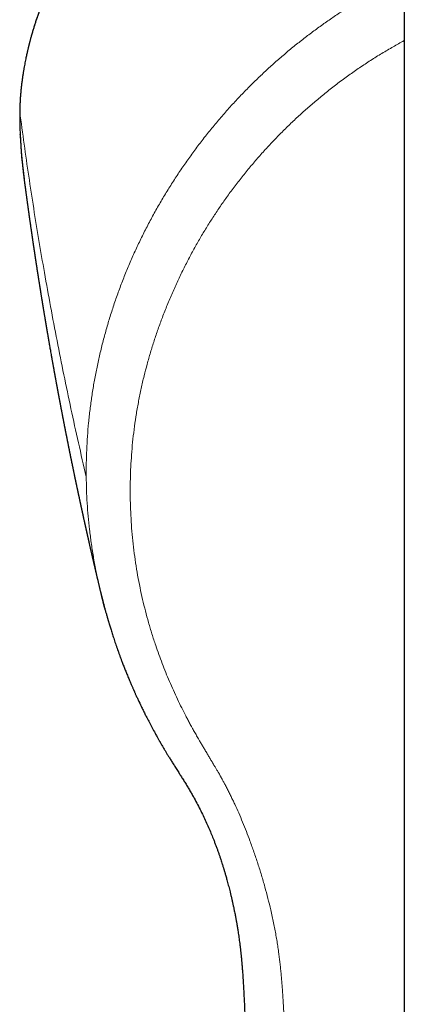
# Model space of a CAD drawing. Header units: millimetres. Extents: x 8 to 763, y 12 to 745.
# Tile 6 of 45: x 371 to 385, y 293 to 330. Entities that reach past the tile are written whole.
import ezdxf

# ---------------------------------------------------------------- set-up
doc = ezdxf.new("R2010")
doc.units = ezdxf.units.MM

msp = doc.modelspace()

# ---------------------------------------------------------------- linework, layer by layer
at = {"color": 7, "linetype": 'Continuous', "lineweight": 30}
for p, q in [((385, 338.461), (385, 198.461)), ((370.557, 325.737), (370.556, 325.751))]:
    msp.add_line(p, q, dxfattribs=at)
at = {"color": 8, "linetype": 'Continuous', "lineweight": 0}
msp.add_line((370.543, 326.591), (370.543, 326.613), dxfattribs=at)
at = {"color": 8, "linetype": 'Continuous', "lineweight": 0, "flags": 128}
msp.add_lwpolyline([(370.581, 327.339), (370.58, 327.332), (370.58, 327.298)], dxfattribs=at)
at = {"color": 7, "linetype": 'Continuous', "lineweight": 30}
msp.add_arc((390.229, 326.641), 19.693, 182.632, 187.5045, dxfattribs=at)
at = {"color": 8, "linetype": 'Continuous', "lineweight": 0}
for points, knots in [([(370.58, 327.298), (370.597, 327.46), (370.632, 327.784), (370.711, 328.27), (370.808, 328.755), (370.926, 329.239), (371.065, 329.72), (371.223, 330.199), (371.396, 330.662), (371.582, 331.109), (371.78, 331.539), (371.993, 331.966), (372.222, 332.389), (372.468, 332.807), (372.726, 333.215), (372.995, 333.612), (373.274, 333.999), (373.568, 334.382), (373.877, 334.761), (374.2, 335.136), (374.537, 335.505), (374.888, 335.869), (375.258, 336.234), (375.649, 336.598), (376.06, 336.961), (376.486, 337.317), (376.926, 337.666), (377.38, 338.007), (377.841, 338.335), (378.308, 338.65), (378.781, 338.953), (379.267, 339.249), (379.765, 339.536), (380.275, 339.815), (380.797, 340.085), (381.33, 340.346), (381.856, 340.589), (382.373, 340.816), (382.88, 341.026), (383.394, 341.228), (383.916, 341.421), (384.446, 341.606), (384.808, 341.727), (384.995, 341.784), (385, 341.786)], [0, 0, 0, 0, 0.0272124, 0.0544587, 0.0817313, 0.1090224, 0.1363241, 0.1636281, 0.1909263, 0.2159378, 0.2409314, 0.2659011, 0.2908409, 0.3157453, 0.3406088, 0.364335, 0.3880861, 0.4118576, 0.4356452, 0.4594448, 0.4832523, 0.5070637, 0.5308754, 0.5558173, 0.5807522, 0.6056766, 0.6305878, 0.6554835, 0.6803619, 0.704116, 0.7278972, 0.7517006, 0.7755216, 0.799356, 0.8231999, 0.8470497, 0.8709023, 0.8923214, 0.9137391, 0.9351544, 0.9565666, 0.9779756, 0.9993816, 1, 1, 1, 1]), ([(373.042, 312.882), (373.042, 313.05), (373.041, 313.388), (373.057, 313.894), (373.086, 314.399), (373.128, 314.904), (373.183, 315.404), (373.25, 315.9), (373.33, 316.391), (373.422, 316.88), (373.526, 317.371), (373.644, 317.862), (373.776, 318.355), (373.92, 318.844), (374.076, 319.33), (374.244, 319.813), (374.425, 320.292), (374.618, 320.766), (374.822, 321.237), (375.038, 321.702), (375.266, 322.163), (375.506, 322.62), (375.756, 323.068), (376.015, 323.508), (376.284, 323.94), (376.563, 324.367), (376.856, 324.79), (377.16, 325.21), (377.478, 325.626), (377.807, 326.034), (378.146, 326.436), (378.495, 326.83), (378.855, 327.216), (379.212, 327.58), (379.564, 327.923), (379.91, 328.246), (380.264, 328.561), (380.626, 328.87), (380.992, 329.169), (381.364, 329.459), (381.74, 329.739), (382.123, 330.012), (382.515, 330.279), (382.916, 330.538), (383.326, 330.791), (383.741, 331.035), (384.163, 331.269), (384.582, 331.491), (384.864, 331.63), (385, 331.698)], [0, 0, 0, 0, 0.021862, 0.043739, 0.065631, 0.087539, 0.109463, 0.131013, 0.152578, 0.174161, 0.195759, 0.217814, 0.239885, 0.261972, 0.284074, 0.306191, 0.328322, 0.350468, 0.372579, 0.394703, 0.416839, 0.438987, 0.461145, 0.482917, 0.504697, 0.526484, 0.548278, 0.570524, 0.592775, 0.615032, 0.637296, 0.659565, 0.681841, 0.704125, 0.723985, 0.743853, 0.763728, 0.783609, 0.803495, 0.82303, 0.842569, 0.862112, 0.881658, 0.901564, 0.921472, 0.941384, 0.961298, 0.981213, 1, 1, 1, 1]), ([(385, 329.272), (384.961, 329.251), (384.784, 329.157), (384.466, 328.976), (384.048, 328.727), (383.629, 328.461), (383.215, 328.184), (382.807, 327.896), (382.406, 327.597), (382.021, 327.294), (381.652, 326.988), (381.297, 326.682), (380.95, 326.367), (380.611, 326.043), (380.273, 325.706), (379.938, 325.356), (379.607, 324.993), (379.286, 324.622), (378.975, 324.246), (378.674, 323.863), (378.389, 323.48), (378.119, 323.099), (377.864, 322.72), (377.617, 322.334), (377.379, 321.943), (377.146, 321.537), (376.917, 321.117), (376.693, 320.68), (376.48, 320.238), (376.278, 319.789), (376.085, 319.333), (375.907, 318.88), (375.743, 318.432), (375.594, 317.993), (375.456, 317.552), (375.33, 317.112), (375.213, 316.661), (375.106, 316.2), (375.01, 315.727), (374.926, 315.252), (374.855, 314.775), (374.797, 314.296), (374.753, 313.826), (374.722, 313.364), (374.702, 312.912), (374.694, 312.459), (374.698, 312.005), (374.712, 311.542), (374.739, 311.071), (374.779, 310.594), (374.831, 310.119), (374.896, 309.647), (374.973, 309.177), (375.061, 308.719), (375.158, 308.272), (375.265, 307.836), (375.383, 307.402), (375.511, 306.97), (375.641, 306.569), (375.771, 306.2), (375.897, 305.862), (376.03, 305.524), (376.17, 305.188), (376.317, 304.854), (376.471, 304.521), (376.626, 304.199), (376.756, 303.944), (376.858, 303.751), (376.936, 303.608), (377.017, 303.46), (377.103, 303.305), (377.194, 303.145), (377.28, 302.995), (377.361, 302.857), (377.435, 302.731), (377.511, 302.601), (377.571, 302.499), (377.613, 302.43), (377.633, 302.395), (377.652, 302.364), (377.67, 302.333), (377.689, 302.301), (377.709, 302.268), (377.729, 302.234), (377.75, 302.199), (377.771, 302.165), (377.791, 302.13), (377.812, 302.096), (377.832, 302.062), (377.867, 302.004), (377.913, 301.925), (377.97, 301.829), (378.022, 301.741), (378.06, 301.674), (378.087, 301.626), (378.108, 301.589), (378.133, 301.543), (378.164, 301.488), (378.196, 301.428), (378.228, 301.369), (378.275, 301.28), (378.338, 301.16), (378.414, 301.011), (378.486, 300.864), (378.557, 300.719), (378.653, 300.513), (378.776, 300.24), (378.923, 299.897), (379.063, 299.549), (379.207, 299.173), (379.35, 298.772), (379.495, 298.341), (379.631, 297.904), (379.758, 297.467), (379.874, 297.033), (379.965, 296.662), (380.034, 296.356), (380.086, 296.114), (380.133, 295.877), (380.176, 295.644), (380.215, 295.416), (380.25, 295.186), (380.28, 294.97), (380.307, 294.764), (380.329, 294.571), (380.35, 294.375), (380.37, 294.175), (380.388, 293.972), (380.404, 293.773), (380.418, 293.579), (380.431, 293.386), (380.443, 293.183), (380.456, 292.967), (380.468, 292.748), (380.479, 292.526), (380.488, 292.364), (380.493, 292.255), (380.495, 292.203), (380.498, 292.15), (380.5, 292.097), (380.503, 292.048), (380.504, 292.011), (380.506, 291.973), (380.508, 291.925), (380.511, 291.855), (380.515, 291.77), (380.52, 291.669), (380.525, 291.553), (380.531, 291.421), (380.537, 291.278), (380.543, 291.139), (380.549, 291.014), (380.554, 290.902), (380.558, 290.797), (380.563, 290.696), (380.575, 290.43), (380.597, 289.981), (380.629, 289.348), (380.662, 288.7), (380.694, 288.052), (380.728, 287.404), (380.761, 286.756), (380.794, 286.109), (380.862, 284.813), (380.966, 282.869), (381.073, 280.917), (381.146, 279.603), (381.185, 278.924), (381.223, 278.246), (381.262, 277.568), (381.301, 276.89), (381.365, 275.792), (381.454, 274.271), (381.571, 272.326), (381.691, 270.377), (381.814, 268.423), (381.939, 266.463), (382.067, 264.499), (382.198, 262.533), (382.326, 260.637), (382.452, 258.817), (382.574, 257.073), (382.697, 255.339), (382.822, 253.614), (382.948, 251.9), (383.075, 250.195), (383.209, 248.432), (383.349, 246.611), (383.496, 244.732), (383.645, 242.862), (383.79, 241.074), (383.93, 239.369), (384.043, 238.019), (384.112, 237.189), (384.139, 236.871), (384.146, 236.788), (384.154, 236.699), (384.162, 236.61), (384.17, 236.519), (384.178, 236.426), (384.187, 236.333), (384.193, 236.259), (384.199, 236.204), (384.203, 236.164), (384.206, 236.127), (384.21, 236.093), (384.213, 236.061), (384.217, 236.022), (384.226, 235.947), (384.239, 235.839), (384.256, 235.718), (384.271, 235.616), (384.285, 235.53), (384.3, 235.449), (384.315, 235.372), (384.339, 235.26), (384.375, 235.113), (384.426, 234.934), (384.483, 234.763), (384.548, 234.597), (384.622, 234.432), (384.705, 234.266), (384.804, 234.087), (384.902, 233.924), (384.973, 233.819), (385, 233.78)], [0, 0, 0, 0, 0.001251, 0.005701, 0.010405, 0.015129, 0.019874, 0.024646, 0.029446, 0.034238, 0.038741, 0.043249, 0.047764, 0.052288, 0.056824, 0.061607, 0.066379, 0.071141, 0.075897, 0.080649, 0.0854, 0.089882, 0.094368, 0.098859, 0.10336, 0.107872, 0.112695, 0.117533, 0.122388, 0.127262, 0.132158, 0.137098, 0.141743, 0.146355, 0.150939, 0.155496, 0.160029, 0.164829, 0.169626, 0.174422, 0.17922, 0.184024, 0.18881, 0.193309, 0.197805, 0.202301, 0.2068, 0.211305, 0.216057, 0.220789, 0.225501, 0.230199, 0.234884, 0.23956, 0.243963, 0.248363, 0.252762, 0.257164, 0.261571, 0.265081, 0.268597, 0.272121, 0.275653, 0.279195, 0.282748, 0.286313, 0.289553, 0.291054, 0.292622, 0.294258, 0.295961, 0.297733, 0.299572, 0.300974, 0.302353, 0.303792, 0.305311, 0.305779, 0.306125, 0.30647, 0.306816, 0.307162, 0.307548, 0.307933, 0.308319, 0.308705, 0.30909, 0.309476, 0.309861, 0.310246, 0.31142, 0.312497, 0.313478, 0.314363, 0.314729, 0.315075, 0.315594, 0.316246, 0.316897, 0.317548, 0.318199, 0.319827, 0.321455, 0.323051, 0.324585, 0.326137, 0.329667, 0.333288, 0.337003, 0.340637, 0.345019, 0.349469, 0.353969, 0.358425, 0.362828, 0.367181, 0.369663, 0.372093, 0.374472, 0.3768, 0.379077, 0.381313, 0.383665, 0.38555, 0.387468, 0.389418, 0.391401, 0.393418, 0.395467, 0.397317, 0.399199, 0.401212, 0.403357, 0.405633, 0.407744, 0.409956, 0.410467, 0.410983, 0.411504, 0.41203, 0.412561, 0.412967, 0.413154, 0.41369, 0.414381, 0.415227, 0.416229, 0.417386, 0.418698, 0.420165, 0.421647, 0.422816, 0.423911, 0.424958, 0.425959, 0.426914, 0.432895, 0.439334, 0.445775, 0.452217, 0.458661, 0.465106, 0.471552, 0.477999, 0.503801, 0.529623, 0.53639, 0.543157, 0.549927, 0.556697, 0.56347, 0.570244, 0.589629, 0.609078, 0.628591, 0.64817, 0.667814, 0.687521, 0.707293, 0.727036, 0.744676, 0.762235, 0.779711, 0.797105, 0.814418, 0.83165, 0.848802, 0.867933, 0.887003, 0.906013, 0.924964, 0.941593, 0.958178, 0.966335, 0.967053, 0.967919, 0.968881, 0.969791, 0.970648, 0.971691, 0.972644, 0.973507, 0.97394, 0.974346, 0.974726, 0.975078, 0.975404, 0.975718, 0.976263, 0.977705, 0.979065, 0.979986, 0.980866, 0.981704, 0.982502, 0.983258, 0.98521, 0.987092, 0.988905, 0.990668, 0.992472, 0.994333, 0.996255, 0.998576, 1, 1, 1, 1]), ([(370.543, 326.591), (370.544, 326.655), (370.547, 326.783), (370.555, 326.964), (370.566, 327.138), (370.575, 327.244), (370.58, 327.298)], [0, 0, 0, 0, 0.250034, 0.500952, 0.751397, 1, 1, 1, 1]), ([(370.543, 326.591), (370.542, 326.524), (370.541, 326.39), (370.543, 326.179), (370.548, 325.962), (370.554, 325.812), (370.557, 325.737)], [0, 0, 0, 0, 0.249032, 0.499634, 0.750418, 1, 1, 1, 1]), ([(373.041, 312.882), (372.943, 313.307), (372.746, 314.159), (372.467, 315.437), (372.199, 316.715), (371.943, 317.994), (371.7, 319.273), (371.473, 320.528), (371.261, 321.76), (371.065, 322.967), (370.88, 324.175), (370.704, 325.383), (370.597, 326.188), (370.543, 326.591)], [0, 0, 0, 0, 0.093329, 0.186661, 0.279995, 0.373331, 0.466669, 0.560006, 0.648009, 0.73601, 0.82401, 0.912007, 1, 1, 1, 1]), ([(373.599, 308.484), (373.57, 308.603), (373.5, 308.895), (373.403, 309.36), (373.308, 309.881), (373.229, 310.393), (373.164, 310.897), (373.113, 311.392), (373.075, 311.888), (373.05, 312.385), (373.045, 312.716), (373.042, 312.882)], [0, 0, 0, 0, 0.08242, 0.201042, 0.319759, 0.438573, 0.550685, 0.66288, 0.775163, 0.887537, 1, 1, 1, 1])]:
    msp.add_open_spline(points, degree=3, knots=knots, dxfattribs=at)
at = {"color": 7, "linetype": 'Continuous', "lineweight": 30}
for points, knots in [([(385, 341.849), (384.953, 341.834), (384.806, 341.788), (384.558, 341.706), (384.258, 341.604), (383.95, 341.496), (383.638, 341.382), (383.324, 341.263), (383.024, 341.146), (382.735, 341.029), (382.458, 340.914), (382.193, 340.8), (381.98, 340.706), (381.816, 340.632), (381.696, 340.578), (381.579, 340.524), (381.465, 340.47), (381.354, 340.418), (381.247, 340.367), (381.141, 340.316), (381.04, 340.266), (380.945, 340.219), (380.869, 340.182), (380.811, 340.152), (380.768, 340.13), (380.73, 340.111), (380.702, 340.097), (380.681, 340.087), (380.664, 340.078), (380.644, 340.068), (380.619, 340.055), (380.583, 340.036), (380.533, 340.011), (380.469, 339.977), (380.395, 339.938), (380.31, 339.894), (380.215, 339.843), (380.082, 339.771), (379.916, 339.681), (379.725, 339.574), (379.541, 339.469), (379.364, 339.366), (379.193, 339.265), (379.019, 339.16), (378.842, 339.052), (378.663, 338.939), (378.489, 338.829), (378.318, 338.717), (378.126, 338.59), (377.913, 338.445), (377.677, 338.281), (377.465, 338.128), (377.275, 337.989), (377.109, 337.865), (376.942, 337.737), (376.789, 337.618), (376.653, 337.51), (376.536, 337.416), (376.426, 337.326), (376.323, 337.241), (376.227, 337.161), (376.138, 337.085), (376.056, 337.014), (375.985, 336.953), (375.924, 336.9), (375.874, 336.856), (375.83, 336.817), (375.796, 336.787), (375.771, 336.764), (375.75, 336.745), (375.727, 336.725), (375.701, 336.701), (375.671, 336.674), (375.639, 336.645), (375.582, 336.593), (375.501, 336.519), (375.397, 336.422), (375.291, 336.321), (375.184, 336.217), (375.07, 336.107), (374.959, 335.996), (374.849, 335.885), (374.741, 335.774), (374.629, 335.657), (374.513, 335.533), (374.393, 335.403), (374.272, 335.269), (374.15, 335.132), (374.027, 334.991), (373.902, 334.843), (373.775, 334.69), (373.67, 334.56), (373.586, 334.455), (373.525, 334.377), (373.465, 334.3), (373.409, 334.227), (373.358, 334.16), (373.314, 334.102), (373.276, 334.051), (373.245, 334.008), (373.218, 333.972), (373.197, 333.943), (373.179, 333.919), (373.164, 333.898), (373.151, 333.879), (373.136, 333.859), (373.119, 333.835), (373.099, 333.807), (373.075, 333.774), (373.048, 333.735), (373.015, 333.689), (372.977, 333.634), (372.932, 333.569), (372.883, 333.498), (372.831, 333.42), (372.775, 333.335), (372.717, 333.248), (372.645, 333.137), (372.561, 333.003), (372.466, 332.848), (372.378, 332.701), (372.297, 332.563), (372.223, 332.433), (372.152, 332.305), (372.085, 332.181), (372.02, 332.059), (371.958, 331.939), (371.898, 331.82), (371.841, 331.706), (371.8, 331.619), (371.771, 331.558), (371.753, 331.521), (371.736, 331.485), (371.722, 331.454), (371.71, 331.429), (371.702, 331.411), (371.695, 331.397), (371.688, 331.382), (371.679, 331.363), (371.668, 331.338), (371.655, 331.309), (371.639, 331.274), (371.621, 331.233), (371.6, 331.185), (371.577, 331.133), (371.554, 331.079), (371.532, 331.026), (371.497, 330.944), (371.451, 330.832), (371.395, 330.693), (371.343, 330.557), (371.293, 330.423), (371.243, 330.286), (371.196, 330.152), (371.151, 330.018), (371.108, 329.885), (371.073, 329.773), (371.046, 329.683), (371.026, 329.616), (371.006, 329.548), (370.987, 329.482), (370.969, 329.417), (370.952, 329.358), (370.937, 329.303), (370.925, 329.254), (370.914, 329.212), (370.905, 329.177), (370.898, 329.15), (370.893, 329.13), (370.889, 329.115), (370.885, 329.102), (370.882, 329.087), (370.877, 329.069), (370.871, 329.043), (370.863, 329.011), (370.854, 328.971), (370.842, 328.924), (370.83, 328.869), (370.816, 328.807), (370.8, 328.738), (370.784, 328.662), (370.767, 328.578), (370.748, 328.487), (370.73, 328.389), (370.71, 328.283), (370.691, 328.17), (370.671, 328.049), (370.651, 327.921), (370.632, 327.786), (370.614, 327.644), (370.596, 327.494), (370.586, 327.391), (370.581, 327.339)], [0, 0, 0, 0, 0.0055762, 0.0175849, 0.0297874, 0.0418877, 0.0552631, 0.0682395, 0.0808169, 0.0929948, 0.1047731, 0.1161514, 0.1271294, 0.1324682, 0.1377068, 0.1428451, 0.1478832, 0.152821, 0.1576523, 0.1621885, 0.1669949, 0.1712781, 0.1750381, 0.1772451, 0.1792216, 0.1809676, 0.1823921, 0.1830657, 0.1837715, 0.1846992, 0.1858488, 0.1872205, 0.1896725, 0.1926161, 0.1960511, 0.1999775, 0.2043953, 0.2093044, 0.2185997, 0.2276551, 0.2364556, 0.2450012, 0.2532918, 0.2613272, 0.2706328, 0.2795711, 0.2881636, 0.2968294, 0.3057297, 0.3177386, 0.3301547, 0.3429842, 0.3519089, 0.3610236, 0.3703285, 0.3797402, 0.3868138, 0.3935281, 0.3998827, 0.4058775, 0.4115121, 0.4167865, 0.4217005, 0.4262539, 0.4295785, 0.4326773, 0.435379, 0.4375843, 0.4388763, 0.4400436, 0.4414259, 0.4430389, 0.4448828, 0.4469418, 0.4490954, 0.455376, 0.462182, 0.4687028, 0.4756425, 0.4830012, 0.4907789, 0.4977066, 0.5049617, 0.5125987, 0.5206193, 0.5290234, 0.5378107, 0.5464466, 0.5554228, 0.5647388, 0.5743943, 0.5843887, 0.5891687, 0.5940223, 0.598931, 0.603524, 0.6076558, 0.6113264, 0.614365, 0.6169939, 0.6192132, 0.621023, 0.6224233, 0.6236321, 0.6247564, 0.6259105, 0.6273518, 0.6290926, 0.6311329, 0.6334726, 0.6361116, 0.6396043, 0.6435121, 0.6478347, 0.6525718, 0.6577232, 0.6630567, 0.6683228, 0.6778021, 0.6870539, 0.6960776, 0.7039411, 0.7116218, 0.7191192, 0.7264329, 0.7335627, 0.7404153, 0.7475944, 0.7542472, 0.7603732, 0.7626356, 0.7648166, 0.7669152, 0.7687538, 0.7702008, 0.7712561, 0.7718932, 0.7727152, 0.7738302, 0.7752383, 0.7769394, 0.7789336, 0.781221, 0.7840759, 0.7871639, 0.7902341, 0.7932787, 0.7962977, 0.8044363, 0.8123824, 0.8201359, 0.8276979, 0.8353534, 0.8433143, 0.8505725, 0.8580669, 0.8657975, 0.8695238, 0.8733025, 0.8771336, 0.8809613, 0.8845065, 0.8879631, 0.891048, 0.8937613, 0.8961031, 0.8980733, 0.8996721, 0.9006297, 0.9014577, 0.9021928, 0.9028792, 0.9038878, 0.905302, 0.907122, 0.9093475, 0.9119786, 0.9150151, 0.9184571, 0.9223044, 0.9265569, 0.9312143, 0.9362766, 0.9417435, 0.9476147, 0.9538899, 0.9605687, 0.9676508, 0.9751355, 0.9830224, 0.9913108, 1, 1, 1, 1]), ([(370.581, 327.339), (370.579, 327.318), (370.575, 327.278), (370.57, 327.219), (370.566, 327.166), (370.563, 327.119), (370.56, 327.078), (370.558, 327.043), (370.556, 327.013), (370.555, 326.986), (370.554, 326.963), (370.553, 326.943), (370.552, 326.922), (370.551, 326.899), (370.549, 326.87), (370.548, 326.834), (370.546, 326.79), (370.545, 326.739), (370.543, 326.679), (370.542, 326.636), (370.542, 326.613)], [0, 0, 0, 0, 0.095841, 0.182349, 0.259379, 0.32683, 0.384634, 0.432747, 0.473749, 0.512424, 0.54176, 0.569667, 0.596144, 0.624985, 0.663371, 0.711459, 0.769223, 0.836619, 0.913578, 1, 1, 1, 1]), ([(370.542, 326.615), (370.541, 326.562), (370.54, 326.455), (370.541, 326.287), (370.544, 326.112), (370.549, 325.934), (370.554, 325.812), (370.556, 325.751)], [0, 0, 0, 0, 0.194373, 0.395864, 0.597782, 0.7994, 1, 1, 1, 1]), ([(370.558, 325.749), (370.561, 325.695), (370.566, 325.587), (370.575, 325.426), (370.586, 325.271), (370.596, 325.124), (370.607, 324.989), (370.618, 324.863), (370.629, 324.747), (370.64, 324.64), (370.65, 324.539), (370.66, 324.444), (370.67, 324.356), (370.679, 324.279), (370.687, 324.215), (370.693, 324.162), (370.699, 324.121), (370.702, 324.094), (370.704, 324.078), (370.705, 324.072), (370.705, 324.069)], [0, 0, 0, 0, 0.09652, 0.195668, 0.289061, 0.376698, 0.458582, 0.533403, 0.602674, 0.666397, 0.724572, 0.783949, 0.836168, 0.881233, 0.919151, 0.949936, 0.973612, 0.990234, 0.995948, 1, 1, 1, 1]), ([(370.705, 324.069), (370.707, 324.054), (370.711, 324.024), (370.717, 323.983), (370.721, 323.946), (370.725, 323.916), (370.729, 323.889), (370.733, 323.861), (370.737, 323.831), (370.741, 323.797), (370.745, 323.766), (370.749, 323.735), (370.753, 323.706), (370.758, 323.675), (370.762, 323.644), (370.766, 323.615), (370.769, 323.59), (370.772, 323.57), (370.774, 323.551), (370.777, 323.529), (370.781, 323.504), (370.785, 323.475), (370.789, 323.445), (370.793, 323.416), (370.796, 323.388), (370.8, 323.362), (370.803, 323.336), (370.807, 323.307), (370.812, 323.275), (370.816, 323.243), (370.82, 323.213), (370.824, 323.188), (370.827, 323.165), (370.83, 323.141), (370.834, 323.113), (370.838, 323.082), (370.843, 323.052), (370.847, 323.023), (370.85, 322.997), (370.854, 322.971), (370.858, 322.942), (370.862, 322.911), (370.866, 322.883), (370.87, 322.857), (370.873, 322.833), (370.877, 322.808), (370.88, 322.781), (370.884, 322.752), (370.888, 322.724), (370.892, 322.699), (370.895, 322.679), (370.897, 322.663), (370.899, 322.647), (370.902, 322.63), (370.904, 322.611), (370.909, 322.579), (370.915, 322.535), (370.922, 322.484), (370.929, 322.438), (370.935, 322.396), (370.941, 322.356), (370.947, 322.314), (370.953, 322.271), (370.959, 322.231), (370.964, 322.196), (370.968, 322.167), (370.972, 322.138), (370.976, 322.11), (370.981, 322.079), (370.986, 322.044), (370.991, 322.008), (370.996, 321.971), (371.001, 321.939), (371.005, 321.913), (371.008, 321.892), (371.011, 321.873), (371.014, 321.852), (371.018, 321.826), (371.022, 321.797), (371.026, 321.767), (371.03, 321.74), (371.033, 321.717), (371.036, 321.697), (371.039, 321.678), (371.042, 321.657), (371.046, 321.631), (371.051, 321.602), (371.055, 321.573), (371.059, 321.544), (371.063, 321.516), (371.067, 321.488), (371.072, 321.458), (371.077, 321.423), (371.083, 321.384), (371.089, 321.346), (371.094, 321.309), (371.1, 321.274), (371.104, 321.243), (371.108, 321.216), (371.112, 321.192), (371.115, 321.169), (371.119, 321.143), (371.124, 321.115), (371.128, 321.086), (371.132, 321.059), (371.136, 321.035), (371.139, 321.014), (371.142, 320.996), (371.144, 320.979), (371.147, 320.96), (371.151, 320.936), (371.155, 320.908), (371.16, 320.879), (371.164, 320.851), (371.167, 320.828), (371.17, 320.808), (371.173, 320.791), (371.176, 320.773), (371.179, 320.752), (371.183, 320.728), (371.187, 320.701), (371.191, 320.674), (371.195, 320.65), (371.198, 320.628), (371.201, 320.61), (371.204, 320.592), (371.207, 320.569), (371.212, 320.54), (371.218, 320.504), (371.223, 320.467), (371.229, 320.431), (371.234, 320.398), (371.239, 320.367), (371.244, 320.336), (371.249, 320.3), (371.256, 320.261), (371.262, 320.223), (371.267, 320.188), (371.272, 320.155), (371.277, 320.124), (371.282, 320.096), (371.286, 320.069), (371.291, 320.04), (371.296, 320.007), (371.301, 319.972), (371.307, 319.936), (371.312, 319.904), (371.317, 319.876), (371.321, 319.849), (371.326, 319.821), (371.331, 319.787), (371.337, 319.747), (371.344, 319.706), (371.35, 319.668), (371.355, 319.635), (371.36, 319.606), (371.364, 319.58), (371.369, 319.553), (371.373, 319.526), (371.378, 319.499), (371.382, 319.47), (371.387, 319.438), (371.393, 319.405), (371.398, 319.372), (371.403, 319.341), (371.408, 319.311), (371.413, 319.28), (371.419, 319.246), (371.425, 319.209), (371.431, 319.172), (371.437, 319.136), (371.442, 319.103), (371.448, 319.072), (371.454, 319.036), (371.461, 318.993), (371.469, 318.946), (371.476, 318.901), (371.483, 318.861), (371.488, 318.829), (371.492, 318.804), (371.496, 318.784), (371.499, 318.765), (371.502, 318.746), (371.505, 318.727), (371.509, 318.704), (371.513, 318.679), (371.518, 318.652), (371.522, 318.624), (371.527, 318.598), (371.531, 318.573), (371.536, 318.547), (371.541, 318.517), (371.546, 318.485), (371.552, 318.452), (371.557, 318.42), (371.562, 318.391), (371.566, 318.365), (371.571, 318.339), (371.575, 318.314), (371.58, 318.285), (371.586, 318.251), (371.593, 318.213), (371.599, 318.172), (371.606, 318.133), (371.613, 318.096), (371.618, 318.065), (371.622, 318.039), (371.626, 318.02), (371.629, 318.002), (371.632, 317.985), (371.635, 317.966), (371.639, 317.943), (371.644, 317.917), (371.648, 317.888), (371.656, 317.847), (371.666, 317.79), (371.679, 317.714), (371.692, 317.639), (371.706, 317.56), (371.716, 317.501), (371.724, 317.458), (371.727, 317.44), (371.73, 317.424), (371.733, 317.407), (371.736, 317.388), (371.74, 317.367), (371.745, 317.338), (371.751, 317.305), (371.758, 317.268), (371.764, 317.235), (371.769, 317.204), (371.774, 317.175), (371.779, 317.146), (371.785, 317.114), (371.791, 317.08), (371.797, 317.046), (371.803, 317.016), (371.808, 316.988), (371.813, 316.96), (371.818, 316.93), (371.824, 316.897), (371.83, 316.864), (371.836, 316.832), (371.841, 316.804), (371.846, 316.778), (371.851, 316.75), (371.856, 316.72), (371.862, 316.69), (371.867, 316.661), (371.872, 316.636), (371.876, 316.611), (371.881, 316.586), (371.886, 316.558), (371.891, 316.529), (371.897, 316.496), (371.904, 316.459), (371.911, 316.423), (371.917, 316.388), (371.923, 316.357), (371.928, 316.329), (371.932, 316.305), (371.936, 316.285), (371.94, 316.264), (371.944, 316.24), (371.949, 316.213), (371.955, 316.184), (371.96, 316.156), (371.965, 316.131), (371.968, 316.11), (371.972, 316.091), (371.976, 316.07), (371.981, 316.045), (371.986, 316.015), (371.992, 315.984), (371.997, 315.955), (372.002, 315.931), (372.006, 315.911), (372.009, 315.893), (372.013, 315.872), (372.018, 315.848), (372.023, 315.82), (372.028, 315.789), (372.034, 315.76), (372.039, 315.731), (372.045, 315.702), (372.051, 315.673), (372.057, 315.64), (372.063, 315.607), (372.07, 315.571), (372.076, 315.536), (372.082, 315.505), (372.088, 315.476), (372.093, 315.448), (372.098, 315.421), (372.104, 315.393), (372.11, 315.362), (372.116, 315.328), (372.124, 315.288), (372.132, 315.248), (372.138, 315.212), (372.144, 315.185), (372.148, 315.163), (372.152, 315.143), (372.156, 315.122), (372.16, 315.098), (372.166, 315.069), (372.172, 315.036), (372.179, 315.003), (372.185, 314.972), (372.19, 314.943), (372.196, 314.913), (372.203, 314.88), (372.21, 314.84), (372.218, 314.8), (372.226, 314.762), (372.233, 314.727), (372.239, 314.695), (372.245, 314.666), (372.25, 314.638), (372.256, 314.608), (372.263, 314.573), (372.27, 314.539), (372.276, 314.508), (372.281, 314.481), (372.286, 314.456), (372.29, 314.434), (372.294, 314.416), (372.297, 314.4), (372.3, 314.382), (372.305, 314.361), (372.31, 314.333), (372.317, 314.301), (372.323, 314.267), (372.33, 314.232), (372.337, 314.197), (372.344, 314.162), (372.351, 314.129), (372.358, 314.096), (372.365, 314.061), (372.372, 314.027), (372.378, 313.995), (372.384, 313.966), (372.389, 313.938), (372.394, 313.912), (372.399, 313.888), (372.404, 313.865), (372.409, 313.84), (372.415, 313.811), (372.422, 313.778), (372.429, 313.743), (372.436, 313.709), (372.442, 313.68), (372.446, 313.658), (372.45, 313.638), (372.454, 313.618), (372.459, 313.594), (372.465, 313.566), (372.472, 313.532), (372.479, 313.494), (372.487, 313.456), (372.494, 313.422), (372.501, 313.39), (372.507, 313.358), (372.515, 313.323), (372.522, 313.288), (372.529, 313.254), (372.535, 313.225), (372.541, 313.197), (372.546, 313.17), (372.552, 313.142), (372.558, 313.113), (372.565, 313.081), (372.572, 313.046), (372.579, 313.011), (372.586, 312.976), (372.593, 312.944), (372.599, 312.917), (372.603, 312.896), (372.607, 312.877), (372.611, 312.856), (372.616, 312.832), (372.622, 312.805), (372.628, 312.776), (372.634, 312.746), (372.641, 312.717), (372.647, 312.687), (372.653, 312.658), (372.659, 312.63), (372.665, 312.601), (372.672, 312.57), (372.678, 312.538), (372.685, 312.508), (372.69, 312.481), (372.696, 312.456), (372.701, 312.432), (372.706, 312.407), (372.712, 312.38), (372.718, 312.352), (372.724, 312.324), (372.729, 312.297), (372.735, 312.272), (372.741, 312.245), (372.746, 312.217), (372.752, 312.19), (372.758, 312.165), (372.763, 312.142), (372.768, 312.118), (372.774, 312.091), (372.781, 312.057), (372.789, 312.021), (372.796, 311.985), (372.803, 311.953), (372.809, 311.924), (372.815, 311.898), (372.821, 311.872), (372.827, 311.843), (372.834, 311.812), (372.84, 311.781), (372.847, 311.751), (372.853, 311.724), (372.859, 311.696), (372.865, 311.668), (372.872, 311.635), (372.88, 311.601), (372.887, 311.568), (372.893, 311.539), (372.899, 311.512), (372.905, 311.484), (372.912, 311.454), (372.918, 311.424), (372.924, 311.398), (372.929, 311.374), (372.934, 311.354), (372.939, 311.329), (372.946, 311.297), (372.956, 311.254), (372.964, 311.214), (372.972, 311.18), (372.978, 311.153), (372.984, 311.124), (372.991, 311.095), (372.997, 311.068), (373.002, 311.044), (373.007, 311.024), (373.011, 311.003), (373.016, 310.98), (373.022, 310.954), (373.028, 310.926), (373.035, 310.898), (373.04, 310.873), (373.045, 310.851), (373.05, 310.831), (373.054, 310.811), (373.059, 310.788), (373.065, 310.761), (373.072, 310.732), (373.078, 310.702), (373.085, 310.674), (373.091, 310.646), (373.097, 310.619), (373.103, 310.593), (373.109, 310.567), (373.115, 310.539), (373.122, 310.509), (373.129, 310.48), (373.135, 310.454), (373.14, 310.431), (373.144, 310.411), (373.148, 310.394), (373.154, 310.367), (373.164, 310.326), (373.175, 310.275), (373.186, 310.228), (373.196, 310.184), (373.207, 310.136), (373.219, 310.085), (373.23, 310.037), (373.238, 309.999), (373.246, 309.966), (373.253, 309.936), (373.26, 309.905), (373.267, 309.876), (373.273, 309.849), (373.279, 309.824), (373.285, 309.798), (373.291, 309.771), (373.297, 309.744), (373.303, 309.717), (373.31, 309.691), (373.317, 309.661), (373.325, 309.626), (373.333, 309.59), (373.341, 309.555), (373.349, 309.521), (373.357, 309.487), (373.365, 309.453), (373.373, 309.418), (373.381, 309.384), (373.388, 309.352), (373.395, 309.324), (373.4, 309.301), (373.404, 309.285), (373.408, 309.271), (373.411, 309.255), (373.416, 309.237), (373.421, 309.215), (373.428, 309.185), (373.436, 309.15), (373.445, 309.112), (373.453, 309.08), (373.459, 309.052), (373.466, 309.025), (373.473, 308.996), (373.481, 308.962), (373.49, 308.921), (373.501, 308.878), (373.511, 308.832), (373.523, 308.786), (373.533, 308.741), (373.544, 308.697), (373.554, 308.653), (373.565, 308.61), (373.575, 308.567), (373.584, 308.53), (373.591, 308.5), (373.597, 308.475), (373.603, 308.45), (373.609, 308.425), (373.615, 308.399), (373.622, 308.37), (373.63, 308.338), (373.638, 308.306), (373.645, 308.277), (373.651, 308.254), (373.656, 308.232), (373.66, 308.213), (373.664, 308.198), (373.667, 308.185), (373.671, 308.172), (373.674, 308.156), (373.679, 308.136), (373.685, 308.112), (373.692, 308.084), (373.7, 308.051), (373.709, 308.015), (373.719, 307.974), (373.726, 307.945), (373.729, 307.93)], [0, 0, 0, 0, 0.002854, 0.00538, 0.007578, 0.009448, 0.010996, 0.012404, 0.014506, 0.016477, 0.018612, 0.020228, 0.021993, 0.023909, 0.025919, 0.027706, 0.029218, 0.030454, 0.031433, 0.032699, 0.0343, 0.036062, 0.0379, 0.039759, 0.041454, 0.042968, 0.044446, 0.046207, 0.048251, 0.050322, 0.052104, 0.053596, 0.054918, 0.056342, 0.058022, 0.059957, 0.061944, 0.063658, 0.065095, 0.066739, 0.068473, 0.07035, 0.072379, 0.073674, 0.07509, 0.076628, 0.078288, 0.08007, 0.08187, 0.083415, 0.084594, 0.085548, 0.08643, 0.087458, 0.088635, 0.089961, 0.093314, 0.096557, 0.099364, 0.101764, 0.104173, 0.106721, 0.109365, 0.112079, 0.113973, 0.115764, 0.11745, 0.119137, 0.121035, 0.123109, 0.125392, 0.127774, 0.129837, 0.131306, 0.132516, 0.133551, 0.13483, 0.13641, 0.138289, 0.140173, 0.141821, 0.14322, 0.144372, 0.145444, 0.146757, 0.148318, 0.150126, 0.152009, 0.153672, 0.155507, 0.157015, 0.158778, 0.161021, 0.163482, 0.165841, 0.168093, 0.170238, 0.172206, 0.17383, 0.175231, 0.176463, 0.178013, 0.179995, 0.181676, 0.183362, 0.184842, 0.186118, 0.187188, 0.188138, 0.189267, 0.190745, 0.192471, 0.194377, 0.196092, 0.197559, 0.198677, 0.199625, 0.200706, 0.201992, 0.203482, 0.205177, 0.206847, 0.208429, 0.209744, 0.210793, 0.211812, 0.21306, 0.214945, 0.217188, 0.219571, 0.221749, 0.223807, 0.225636, 0.227344, 0.229642, 0.232146, 0.234541, 0.236661, 0.238579, 0.240473, 0.242352, 0.243809, 0.245518, 0.24755, 0.249905, 0.251981, 0.254048, 0.25581, 0.257264, 0.258903, 0.260981, 0.263563, 0.266208, 0.268531, 0.270533, 0.272213, 0.273853, 0.275488, 0.27712, 0.278752, 0.28053, 0.282451, 0.284566, 0.286616, 0.28851, 0.29027, 0.292189, 0.294221, 0.29647, 0.298911, 0.30115, 0.303042, 0.304953, 0.306913, 0.309688, 0.312811, 0.315599, 0.318045, 0.320186, 0.321484, 0.322709, 0.323861, 0.324938, 0.32611, 0.327519, 0.329064, 0.330812, 0.332529, 0.334108, 0.335549, 0.33719, 0.338964, 0.340946, 0.343136, 0.345004, 0.346847, 0.348484, 0.349915, 0.351619, 0.353189, 0.355261, 0.357793, 0.36031, 0.362717, 0.365013, 0.367151, 0.36849, 0.369689, 0.370748, 0.371704, 0.372861, 0.374257, 0.375911, 0.377779, 0.379494, 0.383503, 0.388383, 0.393527, 0.397398, 0.403019, 0.404345, 0.405451, 0.406347, 0.407313, 0.408469, 0.409814, 0.41135, 0.413732, 0.416015, 0.418089, 0.419954, 0.421649, 0.423413, 0.425392, 0.427586, 0.429729, 0.431614, 0.433241, 0.434848, 0.436703, 0.438805, 0.440971, 0.442904, 0.444602, 0.446201, 0.447855, 0.449698, 0.451685, 0.453492, 0.455058, 0.456384, 0.458001, 0.459721, 0.461545, 0.463502, 0.465756, 0.468332, 0.470248, 0.472253, 0.474015, 0.475478, 0.476654, 0.477886, 0.479345, 0.48103, 0.48293, 0.484719, 0.48626, 0.487552, 0.488613, 0.489792, 0.491377, 0.493262, 0.495352, 0.497179, 0.498682, 0.499794, 0.500828, 0.502103, 0.503622, 0.505386, 0.507328, 0.509205, 0.510944, 0.512546, 0.514598, 0.516494, 0.518564, 0.520827, 0.523064, 0.52504, 0.526763, 0.528436, 0.530141, 0.531878, 0.533673, 0.535797, 0.538276, 0.541109, 0.543185, 0.544893, 0.546228, 0.547315, 0.548593, 0.550099, 0.551834, 0.553992, 0.556105, 0.558046, 0.559814, 0.56141, 0.563634, 0.566076, 0.568717, 0.571146, 0.573261, 0.575245, 0.576958, 0.578685, 0.58049, 0.582648, 0.585188, 0.586782, 0.588493, 0.590102, 0.591477, 0.592617, 0.593522, 0.594398, 0.59586, 0.597598, 0.599612, 0.6018, 0.603839, 0.606249, 0.608362, 0.61031, 0.612372, 0.61461, 0.616813, 0.618784, 0.620533, 0.622237, 0.623958, 0.625323, 0.626708, 0.628272, 0.63007, 0.632102, 0.634367, 0.636708, 0.638435, 0.639799, 0.640869, 0.642081, 0.643585, 0.64533, 0.647315, 0.649971, 0.652358, 0.654475, 0.656348, 0.658346, 0.660539, 0.662848, 0.664931, 0.66675, 0.668418, 0.670123, 0.671833, 0.673588, 0.675583, 0.677916, 0.679987, 0.682264, 0.684385, 0.686079, 0.687231, 0.688316, 0.689615, 0.691125, 0.692848, 0.694761, 0.696613, 0.698333, 0.70033, 0.702113, 0.703773, 0.70559, 0.707582, 0.70968, 0.711568, 0.713206, 0.714691, 0.7162, 0.717779, 0.719428, 0.721172, 0.72315, 0.724622, 0.72621, 0.727914, 0.729709, 0.731323, 0.733046, 0.734343, 0.735698, 0.737474, 0.739586, 0.741984, 0.74426, 0.746327, 0.748074, 0.749639, 0.751237, 0.753018, 0.754982, 0.757024, 0.758863, 0.760635, 0.762212, 0.764, 0.766066, 0.768352, 0.770435, 0.772229, 0.773779, 0.77552, 0.777562, 0.779374, 0.781105, 0.782601, 0.783861, 0.784896, 0.787198, 0.78991, 0.793035, 0.794656, 0.796372, 0.798183, 0.80008, 0.80182, 0.803302, 0.804526, 0.805724, 0.807154, 0.808817, 0.810675, 0.812503, 0.814084, 0.815419, 0.816589, 0.817802, 0.819259, 0.820959, 0.822864, 0.824672, 0.826598, 0.828304, 0.829866, 0.831629, 0.833213, 0.83495, 0.836841, 0.838767, 0.840465, 0.841902, 0.843111, 0.844099, 0.845183, 0.848198, 0.851905, 0.854754, 0.857022, 0.860182, 0.863893, 0.866774, 0.869278, 0.870985, 0.872985, 0.874976, 0.87683, 0.878547, 0.880128, 0.881575, 0.883433, 0.885176, 0.886805, 0.88838, 0.890259, 0.892498, 0.89492, 0.897112, 0.899147, 0.901233, 0.903624, 0.905655, 0.907859, 0.909956, 0.911767, 0.913295, 0.914141, 0.914935, 0.915914, 0.917098, 0.918489, 0.920074, 0.922793, 0.925171, 0.927207, 0.928912, 0.930528, 0.932157, 0.934535, 0.937037, 0.939827, 0.942797, 0.94573, 0.948631, 0.951354, 0.954083, 0.95687, 0.959666, 0.962214, 0.963853, 0.965438, 0.967021, 0.968601, 0.97018, 0.971949, 0.974026, 0.976413, 0.977916, 0.979492, 0.980903, 0.982092, 0.98306, 0.983806, 0.984601, 0.985584, 0.986836, 0.988357, 0.990148, 0.992207, 0.994536, 0.997133, 1, 1, 1, 1]), ([(373.598, 308.484), (373.599, 308.479), (373.604, 308.458), (373.612, 308.424), (373.622, 308.384), (373.63, 308.352), (373.636, 308.328), (373.64, 308.31), (373.646, 308.287), (373.655, 308.251), (373.668, 308.2), (373.683, 308.141), (373.699, 308.081), (373.714, 308.023), (373.73, 307.963), (373.747, 307.902), (373.764, 307.839), (373.781, 307.778), (373.798, 307.716), (373.816, 307.654), (373.831, 307.601), (373.843, 307.559), (373.852, 307.53), (373.859, 307.505), (373.866, 307.48), (373.874, 307.453), (373.883, 307.422), (373.894, 307.386), (373.908, 307.338), (373.927, 307.276), (373.95, 307.201), (373.975, 307.121), (374.001, 307.037), (374.03, 306.949), (374.059, 306.857), (374.091, 306.762), (374.123, 306.664), (374.152, 306.579), (374.176, 306.511), (374.193, 306.462), (374.207, 306.422), (374.218, 306.39), (374.227, 306.366), (374.235, 306.343), (374.245, 306.316), (374.258, 306.279), (374.274, 306.234), (374.292, 306.185), (374.318, 306.115), (374.351, 306.024), (374.397, 305.902), (374.45, 305.764), (374.51, 305.613), (374.573, 305.456), (374.639, 305.296), (374.693, 305.168), (374.733, 305.074), (374.757, 305.018), (374.779, 304.969), (374.797, 304.927), (374.812, 304.892), (374.825, 304.864), (374.834, 304.844), (374.841, 304.828), (374.848, 304.812), (374.857, 304.792), (374.87, 304.763), (374.888, 304.723), (374.911, 304.671), (374.938, 304.613), (374.966, 304.552), (375.023, 304.43), (375.092, 304.284), (375.176, 304.111), (375.246, 303.971), (375.325, 303.814), (375.416, 303.638), (375.521, 303.44), (375.606, 303.283), (375.668, 303.171), (375.703, 303.11), (375.733, 303.056), (375.758, 303.011), (375.779, 302.975), (375.795, 302.947), (375.809, 302.922), (375.824, 302.897), (375.842, 302.865), (375.864, 302.827), (375.89, 302.783), (375.92, 302.732), (375.953, 302.674), (375.996, 302.603), (376.047, 302.518), (376.108, 302.417), (376.176, 302.306), (376.252, 302.184), (376.335, 302.053), (376.425, 301.911), (376.514, 301.771), (376.601, 301.633), (376.686, 301.499), (376.772, 301.36), (376.859, 301.218), (376.943, 301.077), (377.023, 300.937), (377.12, 300.764), (377.23, 300.559), (377.351, 300.322), (377.463, 300.091), (377.567, 299.866), (377.663, 299.648), (377.752, 299.436), (377.824, 299.257), (377.882, 299.107), (377.928, 298.986), (377.971, 298.869), (378.012, 298.754), (378.05, 298.644), (378.085, 298.54), (378.116, 298.446), (378.142, 298.365), (378.164, 298.296), (378.182, 298.238), (378.198, 298.188), (378.21, 298.149), (378.22, 298.116), (378.228, 298.088), (378.238, 298.057), (378.249, 298.019), (378.263, 297.971), (378.28, 297.913), (378.299, 297.845), (378.322, 297.766), (378.346, 297.678), (378.371, 297.583), (378.397, 297.484), (378.423, 297.385), (378.449, 297.279), (378.477, 297.166), (378.505, 297.047), (378.532, 296.927), (378.559, 296.807), (378.585, 296.688), (378.607, 296.578), (378.627, 296.482), (378.642, 296.403), (378.655, 296.335), (378.666, 296.278), (378.674, 296.233), (378.681, 296.195), (378.687, 296.16), (378.694, 296.12), (378.703, 296.071), (378.713, 296.012), (378.725, 295.942), (378.738, 295.863), (378.752, 295.773), (378.767, 295.671), (378.783, 295.563), (378.798, 295.451), (378.814, 295.334), (378.829, 295.209), (378.841, 295.103), (378.85, 295.021), (378.856, 294.967), (378.861, 294.918), (378.865, 294.876), (378.869, 294.843), (378.871, 294.819), (378.873, 294.801), (378.875, 294.779), (378.878, 294.747), (378.882, 294.701), (378.887, 294.648), (378.892, 294.591), (378.897, 294.533), (378.905, 294.43), (378.917, 294.28), (378.931, 294.079), (378.944, 293.873), (378.956, 293.663), (378.968, 293.452), (378.978, 293.24), (378.992, 292.966), (379.007, 292.629), (379.026, 292.228), (379.047, 291.771), (379.072, 291.258), (379.1, 290.687), (379.129, 290.102), (379.159, 289.5), (379.19, 288.882), (379.222, 288.248), (379.256, 287.603), (379.289, 286.948), (379.324, 286.281), (379.36, 285.605), (379.394, 284.957), (379.427, 284.339), (379.458, 283.752), (379.491, 283.158), (379.523, 282.556), (379.557, 281.948), (379.588, 281.38), (379.617, 280.861), (379.643, 280.396), (379.669, 279.942), (379.694, 279.501), (379.718, 279.071), (379.742, 278.653), (379.765, 278.247), (379.788, 277.853), (379.81, 277.47), (379.831, 277.1), (379.852, 276.741), (379.872, 276.4), (379.891, 276.077), (379.909, 275.77), (379.927, 275.47), (379.945, 275.172), (379.994, 274.344), (380.043, 273.533), (380.092, 272.739), (380.107, 272.488), (380.123, 272.231), (380.139, 271.966), (380.156, 271.692), (380.175, 271.39), (380.195, 271.058), (380.218, 270.695), (380.241, 270.32), (380.266, 269.932), (380.291, 269.534), (380.316, 269.127), (380.343, 268.709), (380.37, 268.28), (380.397, 267.869), (380.422, 267.478), (380.446, 267.109), (380.47, 266.733), (380.495, 266.354), (380.519, 265.976), (380.544, 265.603), (380.571, 265.189), (380.601, 264.737), (380.634, 264.247), (380.666, 263.766), (380.699, 263.265), (380.734, 262.745), (380.771, 262.208), (380.807, 261.683), (380.842, 261.171), (380.876, 260.672), (380.903, 260.283), (380.923, 260.002), (380.935, 259.827), (380.947, 259.657), (380.958, 259.497), (380.968, 259.347), (380.978, 259.206), (380.987, 259.076), (380.996, 258.954), (381.004, 258.841), (381.011, 258.737), (381.018, 258.642), (381.024, 258.555), (381.029, 258.477), (381.034, 258.406), (381.039, 258.338), (381.044, 258.265), (381.05, 258.183), (381.057, 258.089), (381.064, 257.983), (381.073, 257.862), (381.082, 257.726), (381.093, 257.577), (381.111, 257.33), (381.135, 256.987), (381.168, 256.524), (381.204, 256.026), (381.243, 255.494), (381.283, 254.949), (381.323, 254.392), (381.365, 253.828), (381.407, 253.257), (381.45, 252.68), (381.494, 252.094), (381.539, 251.494), (381.586, 250.881), (381.633, 250.254), (381.682, 249.617), (381.732, 248.97), (381.783, 248.313), (381.835, 247.649), (381.929, 246.449), (382.067, 244.717), (382.25, 242.458), (382.382, 240.86), (382.46, 239.924), (382.484, 239.649), (382.506, 239.379), (382.528, 239.117), (382.55, 238.864), (382.571, 238.605), (382.594, 238.341), (382.616, 238.074), (382.638, 237.818), (382.659, 237.574), (382.679, 237.342), (382.698, 237.12), (382.716, 236.91), (382.73, 236.741), (382.742, 236.609), (382.75, 236.513), (382.759, 236.42), (382.767, 236.331), (382.776, 236.247), (382.784, 236.171), (382.792, 236.106), (382.799, 236.05), (382.806, 236.001), (382.812, 235.959), (382.817, 235.924), (382.82, 235.899), (382.824, 235.878), (382.827, 235.856), (382.832, 235.825), (382.839, 235.787), (382.854, 235.702), (382.875, 235.595), (382.903, 235.472), (382.927, 235.377), (382.95, 235.295), (382.97, 235.224), (382.989, 235.161), (383.009, 235.098), (383.031, 235.032), (383.052, 234.97), (383.073, 234.912), (383.093, 234.858), (383.115, 234.803), (383.135, 234.751), (383.152, 234.709), (383.165, 234.678), (383.174, 234.656), (383.183, 234.637), (383.192, 234.615), (383.204, 234.588), (383.217, 234.558), (383.236, 234.515), (383.263, 234.458), (383.298, 234.385), (383.33, 234.32), (383.357, 234.266), (383.379, 234.225), (383.401, 234.182), (383.425, 234.139), (383.447, 234.097), (383.468, 234.062), (383.484, 234.033), (383.503, 234.001), (383.528, 233.958), (383.562, 233.9), (383.6, 233.839), (383.639, 233.776), (383.679, 233.714), (383.72, 233.653), (383.761, 233.591), (383.803, 233.531), (383.84, 233.479), (383.869, 233.439), (383.891, 233.409), (383.909, 233.384), (383.927, 233.361), (383.945, 233.336), (383.967, 233.307), (383.994, 233.273), (384.035, 233.22), (384.092, 233.148), (384.164, 233.062), (384.236, 232.977), (384.308, 232.895), (384.377, 232.819), (384.443, 232.748), (384.498, 232.69), (384.54, 232.647), (384.569, 232.618), (384.592, 232.594), (384.615, 232.571), (384.644, 232.543), (384.681, 232.506), (384.729, 232.46), (384.784, 232.408), (384.845, 232.352), (384.91, 232.293), (384.962, 232.247), (384.992, 232.22), (385, 232.214)], [0, 0, 0, 0, 0.000187, 0.000777, 0.001269, 0.001663, 0.001961, 0.002162, 0.00231, 0.00283, 0.00352, 0.004274, 0.005046, 0.005789, 0.006505, 0.007322, 0.008104, 0.008885, 0.009675, 0.010472, 0.011244, 0.011716, 0.012085, 0.012365, 0.012668, 0.013021, 0.013425, 0.01388, 0.014384, 0.015279, 0.016272, 0.01731, 0.018391, 0.019536, 0.020726, 0.021961, 0.02324, 0.024537, 0.025281, 0.025915, 0.02644, 0.026856, 0.027163, 0.027386, 0.027744, 0.028233, 0.028847, 0.029508, 0.030191, 0.031601, 0.033101, 0.03504, 0.037057, 0.039135, 0.041275, 0.043476, 0.044296, 0.045051, 0.045713, 0.04628, 0.046752, 0.04713, 0.0474, 0.047587, 0.047768, 0.048034, 0.048385, 0.048955, 0.049663, 0.050489, 0.051329, 0.052166, 0.055426, 0.057345, 0.059253, 0.061219, 0.063836, 0.066582, 0.069456, 0.070431, 0.071301, 0.072054, 0.072688, 0.073205, 0.073605, 0.073886, 0.074245, 0.074689, 0.075227, 0.075859, 0.076586, 0.077407, 0.078324, 0.079627, 0.081083, 0.082692, 0.084455, 0.08637, 0.08844, 0.090664, 0.092521, 0.094476, 0.096526, 0.098589, 0.100619, 0.102613, 0.104573, 0.107988, 0.111294, 0.11449, 0.117578, 0.120556, 0.123425, 0.126183, 0.127848, 0.129469, 0.131048, 0.132584, 0.134075, 0.135461, 0.136713, 0.137829, 0.1387, 0.139466, 0.140128, 0.140685, 0.141051, 0.141409, 0.141797, 0.142291, 0.142927, 0.143699, 0.144606, 0.145648, 0.146825, 0.148106, 0.149417, 0.15073, 0.152044, 0.153611, 0.155179, 0.156749, 0.158321, 0.159895, 0.161447, 0.162637, 0.163677, 0.164567, 0.165308, 0.165901, 0.166342, 0.166782, 0.1673, 0.167896, 0.168707, 0.169629, 0.170662, 0.171821, 0.173151, 0.174653, 0.176049, 0.177566, 0.179205, 0.180965, 0.18169, 0.182425, 0.183074, 0.183613, 0.184043, 0.184362, 0.184571, 0.184737, 0.185219, 0.185822, 0.186534, 0.187272, 0.188022, 0.188783, 0.191264, 0.193861, 0.196538, 0.19923, 0.201936, 0.204656, 0.207389, 0.212437, 0.217562, 0.222781, 0.229916, 0.237217, 0.244685, 0.252319, 0.26028, 0.26839, 0.276638, 0.285023, 0.293546, 0.302207, 0.311006, 0.318427, 0.325944, 0.333557, 0.341265, 0.349068, 0.356962, 0.363082, 0.36905, 0.374867, 0.380533, 0.386049, 0.391413, 0.396627, 0.401689, 0.406601, 0.411362, 0.415972, 0.420431, 0.424498, 0.42843, 0.432258, 0.436078, 0.439898, 0.464192, 0.467372, 0.47057, 0.47387, 0.477283, 0.480807, 0.484443, 0.488954, 0.493626, 0.49846, 0.503455, 0.508612, 0.513835, 0.519213, 0.524748, 0.530439, 0.535102, 0.539866, 0.544729, 0.549657, 0.554533, 0.559348, 0.564103, 0.570541, 0.576865, 0.583075, 0.589169, 0.596275, 0.603219, 0.609999, 0.616617, 0.623072, 0.629363, 0.631688, 0.633984, 0.636178, 0.638253, 0.64021, 0.642016, 0.643707, 0.645283, 0.646744, 0.648091, 0.649322, 0.650439, 0.651441, 0.652367, 0.653184, 0.654115, 0.655168, 0.656382, 0.657758, 0.659296, 0.66108, 0.663041, 0.665092, 0.670669, 0.676367, 0.68311, 0.690016, 0.697085, 0.704316, 0.71169, 0.719057, 0.726548, 0.734165, 0.741906, 0.749934, 0.758094, 0.766385, 0.774807, 0.783362, 0.792049, 0.800792, 0.830311, 0.859858, 0.889437, 0.893084, 0.896718, 0.90026, 0.903693, 0.907019, 0.910237, 0.913891, 0.917395, 0.920748, 0.92395, 0.927001, 0.929902, 0.932653, 0.935252, 0.936554, 0.937814, 0.939033, 0.94021, 0.941325, 0.94233, 0.943156, 0.943888, 0.944525, 0.945068, 0.945516, 0.94587, 0.946032, 0.946313, 0.946711, 0.947223, 0.947771, 0.949985, 0.951307, 0.95253, 0.953658, 0.954482, 0.955286, 0.95611, 0.956961, 0.957892, 0.958563, 0.95928, 0.960046, 0.96078, 0.961352, 0.961757, 0.962005, 0.962247, 0.962547, 0.962906, 0.963323, 0.963797, 0.964661, 0.965668, 0.966819, 0.967362, 0.967933, 0.96853, 0.969154, 0.969775, 0.970288, 0.970683, 0.970988, 0.971696, 0.972529, 0.973485, 0.974384, 0.97529, 0.976206, 0.977129, 0.978062, 0.978924, 0.97947, 0.979928, 0.980298, 0.980612, 0.980991, 0.981445, 0.981975, 0.98258, 0.983963, 0.985353, 0.986747, 0.988083, 0.989366, 0.99056, 0.991663, 0.992284, 0.992785, 0.993164, 0.993528, 0.993972, 0.994653, 0.995464, 0.996404, 0.997437, 0.998513, 0.999632, 1, 1, 1, 1])]:
    msp.add_open_spline(points, degree=3, knots=knots, dxfattribs=at)

doc.saveas('drawing.dxf')
